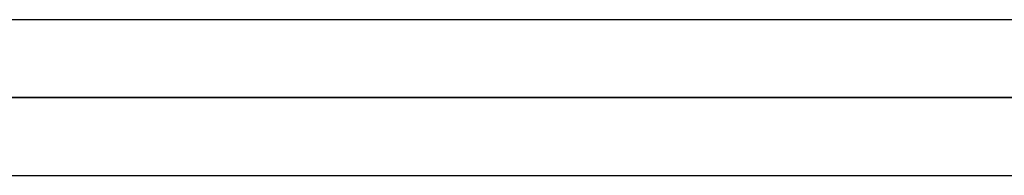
# Model space of a CAD drawing. Header units: millimetres. Extents: x -243 to 243, y -92 to 86.
# Tile 36 of 81: x -44.64 to -33.32, y -34.75 to -32.96. Entities that reach past the tile are written whole.
import ezdxf

# ---------------------------------------------------------------- set-up
doc = ezdxf.new("R2010")
doc.units = ezdxf.units.MM
doc.layers.add('MAIN-1', color=7, linetype='Continuous')

msp = doc.modelspace()

# ---------------------------------------------------------------- linework, layer by layer
at = {"layer": 'MAIN-1'}
for p, q in [((129.187, -32.963), (-129.187, -32.963)), ((129.187, -32.963), (-129.187, -32.963)), ((57.173, -32.963), (-57.173, -32.963)), ((57.173, -32.963), (-57.173, -32.963)), ((129.777, -33.858), (-129.777, -33.858)), ((-129.777, -33.858), (129.777, -33.858)), ((-128.55, -33.858), (128.55, -33.858)), ((128.55, -33.858), (-128.55, -33.858)), ((57.804, -33.858), (-57.804, -33.858)), ((-57.804, -33.858), (57.804, -33.858)), ((-56.623, -33.858), (56.623, -33.858)), ((56.623, -33.858), (-56.623, -33.858)), ((-129.148, -34.753), (129.148, -34.753)), ((-129.148, -34.753), (129.148, -34.753)), ((-57.262, -34.753), (57.262, -34.753)), ((-57.262, -34.753), (57.262, -34.753))]:
    msp.add_line(p, q, dxfattribs=at)

doc.saveas('drawing.dxf')
